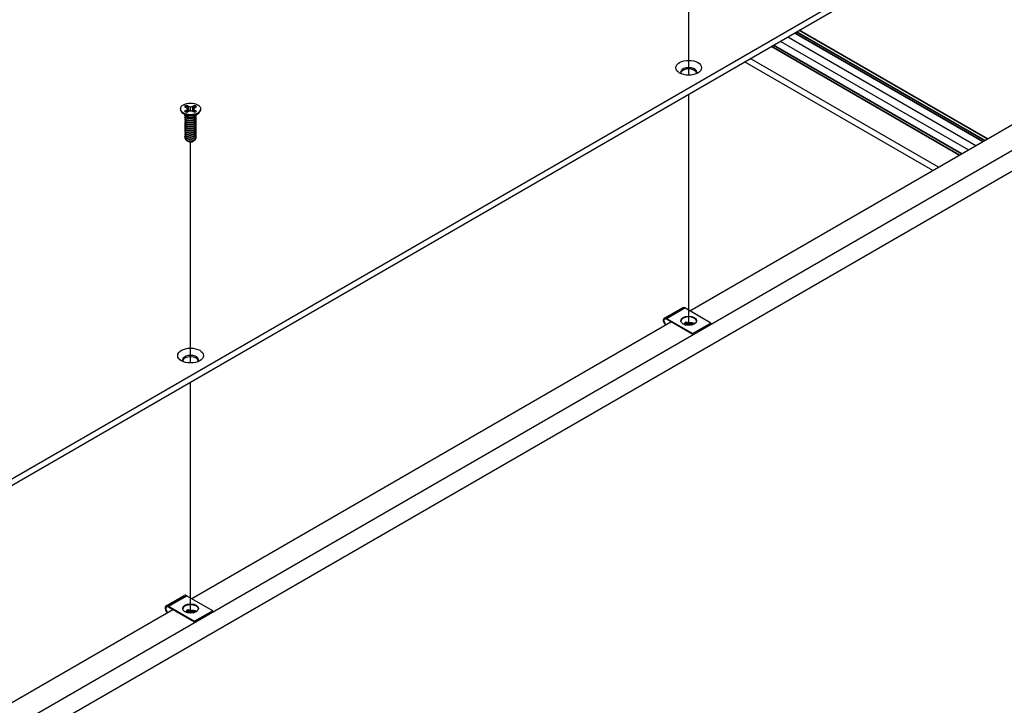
# Model space of a CAD drawing. Header units: millimetres. Extents: x 64 to 1798, y 64 to 1387.
# Tile 61 of 65: x 1456 to 1654, y 968 to 1106. Entities that reach past the tile are written whole.
import ezdxf

# ---------------------------------------------------------------- set-up
doc = ezdxf.new("R2010")
doc.units = ezdxf.units.MM
doc.header["$LTSCALE"] = 6.666667
for name, color, linetype, lineweight in [('Tweak Trail (ANSI)', 7, 'Continuous', 25), ('Visible (ANSI)', 7, 'Continuous', 25), ('Visible Narrow (ANSI)', 7, 'Continuous', 35)]:
    doc.layers.add(name, color=color, linetype=linetype, lineweight=lineweight)

msp = doc.modelspace()

# ---------------------------------------------------------------- linework, layer by layer
at = {"layer": 'Tweak Trail (ANSI)'}
for p, q in [((1590.6612, 1094.8025), (1590.6612, 1139.4191)), ((1590.6612, 1044.3254), (1590.6612, 1091.0107)), ((1490.0824, 1036.7333), (1490.0824, 1081.3498)), ((1490.0824, 986.2561), (1490.0824, 1032.9415))]:
    msp.add_line(p, q, dxfattribs=at)
at = {"layer": 'Visible (ANSI)'}
for p, q in [((1743.521, 1180.4423), (1444.9311, 1008.0514)), ((1445.9512, 1007.4624), (1743.521, 1179.2644)), ((1461.756, 963.3511), (1756.2917, 1133.4014)), ((1743.3658, 1130.0864), (1445.9397, 958.3674)), ((1590.8853, 1047.2446), (1687.6458, 1103.1093)), ((1609.1306, 1101.674), (1647.1452, 1079.7263)), ((1610.6485, 1102.5504), (1648.6631, 1080.6027)), ((1639.9726, 1075.5852), (1601.9581, 1097.533)), ((1641.1221, 1076.2489), (1603.1075, 1098.1966)), ((1488.0518, 1088.0086), (1488.0518, 1087.894)), ((1488.8859, 1088.4657), (1489.2818, 1088.2371)), ((1489.2818, 1087.78), (1488.8859, 1087.5514)), ((1489.2818, 1088.2371), (1489.4458, 1088.0086)), ((1489.4458, 1088.0086), (1489.2818, 1087.78)), ((1489.3209, 1087.3336), (1489.2818, 1087.78)), ((1489.6879, 1088.4716), (1489.292, 1088.7002)), ((1489.292, 1087.3169), (1489.6879, 1087.5455)), ((1489.5113, 1087.4435), (1489.4458, 1088.0086)), ((1489.6505, 1087.8222), (1489.6879, 1088.4716)), ((1490.0838, 1088.3769), (1489.6879, 1088.4716)), ((1489.6879, 1087.5455), (1490.0838, 1087.6402)), ((1490.4797, 1088.4716), (1490.0838, 1088.3769)), ((1490.0838, 1087.6402), (1490.0838, 1088.3769)), ((1490.0838, 1087.6402), (1490.4797, 1087.5455)), ((1490.8756, 1088.7002), (1490.4797, 1088.4716)), ((1490.5172, 1087.8222), (1490.4797, 1088.4716)), ((1490.4797, 1087.5455), (1490.8756, 1087.3169)), ((1490.6563, 1087.4435), (1490.7219, 1088.0086)), ((1490.7219, 1088.0086), (1490.8858, 1088.2371)), ((1490.8858, 1087.78), (1490.7219, 1088.0086)), ((1490.8467, 1087.3336), (1490.8858, 1087.78)), ((1490.8858, 1088.2371), (1491.2817, 1088.4657)), ((1491.2817, 1087.5514), (1490.8858, 1087.78)), ((1492.1158, 1088.0086), (1492.1158, 1087.894)), ((1489.1862, 1086.6504), (1488.481, 1087.1729)), ((1488.9459, 1086.6093), (1488.9459, 1086.6611)), ((1488.9459, 1086.1945), (1488.9459, 1086.2463)), ((1488.9459, 1085.7797), (1488.9459, 1085.8316)), ((1489.382, 1086.373), (1489.2792, 1086.4324)), ((1490.8434, 1086.4064), (1490.8884, 1086.4324)), ((1490.9814, 1086.6504), (1491.6866, 1087.1729)), ((1491.2217, 1086.8167), (1491.2217, 1086.8285)), ((1491.2217, 1086.4019), (1491.2217, 1086.4537)), ((1491.2217, 1085.9871), (1491.2217, 1086.039)), ((1491.2217, 1085.5723), (1491.2217, 1085.6242)), ((1488.9459, 1085.3649), (1488.9459, 1085.4168)), ((1488.9459, 1084.9502), (1488.9459, 1085.002)), ((1488.9459, 1084.5354), (1488.9459, 1084.5872)), ((1488.9459, 1084.1206), (1488.9459, 1084.1724)), ((1488.9459, 1083.7058), (1488.9459, 1083.7577)), ((1491.2217, 1085.1576), (1491.2217, 1085.2094)), ((1491.2217, 1084.7428), (1491.2217, 1084.7946)), ((1491.2217, 1084.328), (1491.2217, 1084.3798)), ((1491.2217, 1083.9132), (1491.2217, 1083.9651)), ((1488.9459, 1083.291), (1488.9459, 1083.3429)), ((1488.9459, 1082.8763), (1488.9459, 1082.9281)), ((1488.9459, 1082.4615), (1488.9459, 1082.5133)), ((1488.9459, 1082.0979), (1488.9459, 1082.0985)), ((1491.2217, 1083.4984), (1491.2217, 1083.5503)), ((1491.2217, 1083.0836), (1491.2217, 1083.1355)), ((1491.2217, 1082.6689), (1491.2217, 1082.7207)), ((1491.2217, 1082.2541), (1491.2217, 1082.3059)), ((1489.5486, 1081.4778), (1489.4814, 1081.5166)), ((1490.619, 1081.4778), (1490.744, 1081.55)), ((1585.7216, 1045.7601), (1589.3986, 1047.883)), ((1595.1477, 1044.7837), (1589.8586, 1047.8374)), ((1490.3064, 989.1754), (1587.0669, 1045.0401)), ((1586.1816, 1045.7145), (1591.4708, 1042.6608)), ((1591.4708, 1042.4975), (1586.1816, 1045.5512)), ((1589.8066, 1044.5176), (1590.0994, 1044.3849)), ((1595.1477, 1044.7837), (1591.4708, 1042.6608)), ((1595.1477, 1044.6204), (1591.4708, 1042.4975)), ((1595.1477, 1044.6204), (1595.1477, 1044.7837)), ((1591.4708, 1042.6608), (1591.4708, 1042.4975)), ((1485.1427, 987.6909), (1488.8197, 989.8137)), ((1494.5688, 986.7145), (1489.2797, 989.7682)), ((1440.2053, 960.2495), (1486.488, 986.9709)), ((1485.6027, 987.6453), (1490.8919, 984.5916)), ((1490.8919, 984.4283), (1485.6027, 987.482)), ((1489.2278, 986.4484), (1489.5205, 986.3157)), ((1494.5688, 986.7145), (1490.8919, 984.5916)), ((1494.5688, 986.5512), (1490.8919, 984.4283)), ((1494.5688, 986.5512), (1494.5688, 986.7145)), ((1490.8919, 984.5916), (1490.8919, 984.4283))]:
    msp.add_line(p, q, dxfattribs=at)
for centre, major_axis in [((1590.6627, 1096.3042), (2.601, 0)), ((1490.0838, 1088.0086), (-2.032, 0)), ((1590.6647, 1045.2491), (1.6, 0)), ((1490.0838, 1038.2349), (2.601, 0)), ((1490.0858, 987.1799), (1.6, 0))]:
    msp.add_ellipse(centre, major_axis=major_axis, ratio=0.57735027, dxfattribs=at)
for centre, major_axis, ratio, start_param, end_param in [((1590.6627, 1095.388), (1.6256, 0), 0.57735027, 5.96691699, 9.74104627), ((1590.6627, 1095.1262), (1.6256, 0), 0.57735027, 0.13995372, 3.00163893), ((1490.0838, 1087.894), (2.032, 0), 0.57735027, 3.14159265, 6.28318531), ((1490.0838, 1088.0086), (-1.4359, 0), 0.57735027, 5.29642922, 5.69914506), ((1490.0838, 1088.0086), (1.4359, 0), 0.57735027, 3.7256329, 4.12834874), ((1490.0838, 1087.8948), (1.3986, 0), 0.57735027, 2.15828086, 2.46214233), ((1490.0838, 1087.8948), (1.3986, 0), 0.57735027, 0.67945032, 0.98331179), ((1490.0838, 1088.0086), (-1.4359, 0), 0.57735027, 3.7256329, 4.12834874), ((1490.0838, 1088.0086), (1.4359, 0), 0.57735027, 5.29642922, 5.69914506), ((1490.0838, 1086.8969), (-1.1379, 0), 0.57735027, 0.11253944, 3.02905321), ((1490.0838, 1087.0543), (-1.1379, 0), 0.57735027, 0.66197837, 2.47961428), ((1490.0838, 1082.0979), (-1.1379, 0), 0.57735027, 0, 0.78539816), ((1490.0838, 1081.7869), (-0.7569, 0), 0.57735027, 0.78539816, 2.35619449), ((1589.8586, 1047.0862), (-0.46, 0.7967), 0.57735027, 5.49778714, 6.28318531), ((1586.1816, 1044.9633), (-0.46, 0.7967), 0.57735027, 5.49778714, 8.27522143), ((1590.6647, 1045.0858), (1.6, 0), 0.57735027, 0.08850384, 3.05308881), ((1586.1816, 1044.9633), (-0.36, 0.6235), 0.57735027, 5.49778714, 8.40373077), ((1589.6492, 1044.4267), (0.2218, 0.0196), 0.5123509, 0.73730355, 1.57334237), ((1590.7677, 1043.9198), (0.8194, 0.0724), 0.5123509, 1.27459984, 1.70844201), ((1490.0838, 1037.3188), (1.6256, 0), 0.57735027, 5.96691699, 9.74104627), ((1490.0838, 1037.0569), (1.6256, 0), 0.57735027, 0.13995372, 3.00163893), ((1489.2797, 989.017), (-0.46, 0.7967), 0.57735027, 5.49778714, 6.28318531), ((1485.6027, 986.8941), (-0.46, 0.7967), 0.57735027, 5.49778714, 8.27522143), ((1485.6027, 986.8941), (-0.36, 0.6235), 0.57735027, 5.49778714, 8.40373077), ((1490.0858, 987.0166), (1.6, 0), 0.57735027, 0.08850384, 3.05308881), ((1489.0703, 986.3575), (0.2218, 0.0196), 0.5123509, 0.73730355, 1.57334237), ((1490.1888, 985.8506), (0.8194, 0.0724), 0.5123509, 1.27459984, 1.70844201)]:
    msp.add_ellipse(centre, major_axis=major_axis, ratio=ratio, start_param=start_param, end_param=end_param, dxfattribs=at)
for points, weights in [([(1489.3086, 1088.5669), (1489.3004, 1088.6327), (1489.292, 1088.7002)], [1.01218915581, 1.01172679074, 1.01110160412]), ([(1489.3086, 1088.5669), (1489.5205, 1088.1042), (1489.6505, 1087.8222)], [1.53696783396, 1.9683578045, 2.37346205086]), ([(1489.6505, 1087.8222), (1489.768, 1087.6821), (1489.8595, 1087.5865)], [2.07391766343, 2.27571812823, 2.43161931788]), ([(1490.3082, 1087.5865), (1490.3996, 1087.6821), (1490.5172, 1087.8222)], [2.43161931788, 2.27571812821, 2.07391766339]), ([(1490.5172, 1087.8222), (1490.6472, 1088.1042), (1490.859, 1088.5669)], [2.37346205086, 1.9683578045, 1.53696783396]), ([(1490.859, 1088.5669), (1490.8672, 1088.6327), (1490.8756, 1088.7002)], [1.01218915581, 1.01172679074, 1.01110160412]), ([(1490.8884, 1086.3515), (1491.1951, 1086.5514), (1491.2199, 1086.8271)], [1, 0.907347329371, 0.942846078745]), ([(1490.8884, 1086.2997), (1491.2217, 1086.5169), (1491.2217, 1086.8167)], [1, 0.900099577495, 0.949184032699]), ([(1490.8884, 1085.9367), (1491.3485, 1086.2366), (1491.1854, 1086.6346)], [1, 0.867144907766, 0.997779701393]), ([(1490.8884, 1085.8849), (1491.2217, 1086.1021), (1491.2217, 1086.4019)], [1, 0.900099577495, 0.949184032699]), ([(1490.8884, 1085.5219), (1491.3485, 1085.8218), (1491.1854, 1086.2199)], [1, 0.867144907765, 0.997779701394]), ([(1490.8884, 1085.4701), (1491.2217, 1085.6873), (1491.2217, 1085.9871)], [1, 0.900099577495, 0.949184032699]), ([(1490.8884, 1085.1072), (1491.3485, 1085.407), (1491.1854, 1085.8051)], [1, 0.867144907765, 0.997779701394]), ([(1490.8884, 1085.0553), (1491.2217, 1085.2725), (1491.2217, 1085.5723)], [1, 0.900099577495, 0.949184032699]), ([(1490.8884, 1084.6924), (1491.3485, 1084.9922), (1491.1854, 1085.3903)], [1, 0.867144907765, 0.997779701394]), ([(1490.8884, 1084.6405), (1491.2217, 1084.8578), (1491.2217, 1085.1576)], [1, 0.900099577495, 0.949184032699]), ([(1490.8884, 1084.2776), (1491.3485, 1084.5775), (1491.1854, 1084.9755)], [1, 0.867144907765, 0.997779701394]), ([(1490.8884, 1084.2258), (1491.2217, 1084.443), (1491.2217, 1084.7428)], [1, 0.900099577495, 0.949184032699]), ([(1490.8884, 1083.8628), (1491.3485, 1084.1627), (1491.1854, 1084.5607)], [1, 0.867144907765, 0.997779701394]), ([(1490.8884, 1083.811), (1491.2217, 1084.0282), (1491.2217, 1084.328)], [1, 0.900099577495, 0.949184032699]), ([(1490.8884, 1083.448), (1491.3485, 1083.7479), (1491.1854, 1084.146)], [1, 0.867144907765, 0.997779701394]), ([(1490.8884, 1083.3962), (1491.2217, 1083.6134), (1491.2217, 1083.9132)], [1, 0.900099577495, 0.949184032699]), ([(1490.8884, 1083.0333), (1491.3485, 1083.3331), (1491.1854, 1083.7312)], [1, 0.867144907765, 0.997779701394]), ([(1490.8884, 1082.9814), (1491.2217, 1083.1986), (1491.2217, 1083.4984)], [1, 0.900099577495, 0.949184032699]), ([(1490.8884, 1082.6185), (1491.3485, 1082.9183), (1491.1854, 1083.3164)], [1, 0.867144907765, 0.997779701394]), ([(1490.8884, 1082.5666), (1491.2217, 1082.7839), (1491.2217, 1083.0836)], [1, 0.900099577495, 0.949184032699]), ([(1490.8884, 1082.2037), (1491.3485, 1082.5036), (1491.1854, 1082.9016)], [1, 0.867144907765, 0.997779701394]), ([(1490.8884, 1082.1519), (1491.2217, 1082.3691), (1491.2217, 1082.6689)], [1, 0.900099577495, 0.949184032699]), ([(1490.8884, 1081.7889), (1491.3485, 1082.0888), (1491.1854, 1082.4868)], [1, 0.867144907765, 0.997779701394]), ([(1490.8884, 1081.7371), (1491.2217, 1081.9543), (1491.2217, 1082.2541)], [1, 0.900099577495, 0.949184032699])]:
    msp.add_rational_spline(points, weights, degree=2, dxfattribs=at)
for points, weights, knots in [([(1488.9665, 1086.7726), (1488.9169, 1086.64), (1488.9847, 1086.5078), (1489.1547, 1086.1759), (1489.7893, 1086.1123), (1490.4239, 1086.0487), (1490.8884, 1086.3515)], [0.934199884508, 0.941930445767, 1, 0.866025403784, 1, 0.866025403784, 1], [0.7871516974, 0.7871516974, 0.7871516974, 0.7916666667, 0.7916666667, 0.8020833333, 0.8020833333, 0.8125, 0.8125, 0.8125]), ([(1488.9459, 1086.6093), (1488.9459, 1086.5316), (1488.9847, 1086.4559), (1489.1547, 1086.1241), (1489.7893, 1086.0605), (1490.4239, 1085.9969), (1490.8884, 1086.2997)], [0.949184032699, 0.965925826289, 1, 0.866025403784, 1, 0.866025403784, 1], [0.7265173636, 0.7265173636, 0.7265173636, 0.7291666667, 0.7291666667, 0.7395833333, 0.7395833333, 0.75, 0.75, 0.75]), ([(1489.001, 1086.427), (1488.8977, 1086.2627), (1488.9847, 1086.093), (1489.1547, 1085.7612), (1489.7893, 1085.6976), (1490.4239, 1085.634), (1490.8884, 1085.9367)], [0.933615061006, 0.926660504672, 1, 0.866025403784, 1, 0.866025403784, 1], [0.7234644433, 0.7234644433, 0.7234644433, 0.7291666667, 0.7291666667, 0.7395833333, 0.7395833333, 0.75, 0.75, 0.75]), ([(1488.9459, 1086.1945), (1488.9459, 1086.1168), (1488.9847, 1086.0411), (1489.1547, 1085.7093), (1489.7893, 1085.6457), (1490.4239, 1085.5821), (1490.8884, 1085.8849)], [0.949184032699, 0.965925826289, 1, 0.866025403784, 1, 0.866025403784, 1], [0.6640173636, 0.6640173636, 0.6640173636, 0.6666666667, 0.6666666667, 0.6770833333, 0.6770833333, 0.6875, 0.6875, 0.6875]), ([(1489.001, 1086.0122), (1488.8977, 1085.848), (1488.9847, 1085.6782), (1489.1547, 1085.3464), (1489.7893, 1085.2828), (1490.4239, 1085.2192), (1490.8884, 1085.5219)], [0.933615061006, 0.926660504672, 1, 0.866025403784, 1, 0.866025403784, 1], [0.6609644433, 0.6609644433, 0.6609644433, 0.6666666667, 0.6666666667, 0.6770833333, 0.6770833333, 0.6875, 0.6875, 0.6875]), ([(1488.9459, 1085.7797), (1488.9459, 1085.702), (1488.9847, 1085.6264), (1489.1547, 1085.2945), (1489.7893, 1085.2309), (1490.4239, 1085.1673), (1490.8884, 1085.4701)], [0.949184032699, 0.965925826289, 1, 0.866025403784, 1, 0.866025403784, 1], [0.6015173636, 0.6015173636, 0.6015173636, 0.6041666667, 0.6041666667, 0.6145833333, 0.6145833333, 0.625, 0.625, 0.625]), ([(1489.001, 1085.5974), (1488.8977, 1085.4332), (1488.9847, 1085.2634), (1489.1547, 1084.9316), (1489.7893, 1084.868), (1490.4239, 1084.8044), (1490.8884, 1085.1072)], [0.933615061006, 0.926660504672, 1, 0.866025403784, 1, 0.866025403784, 1], [0.5984644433, 0.5984644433, 0.5984644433, 0.6041666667, 0.6041666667, 0.6145833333, 0.6145833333, 0.625, 0.625, 0.625]), ([(1489.6905, 1086.073), (1489.7794, 1086.0523), (1489.8782, 1086.0448), (1490.074, 1086.0298), (1490.2709, 1086.0749)], [0.94987621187, 0.966622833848, 1, 0.936018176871, 0.933147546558], [0.73698822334, 0.73698822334, 0.73698822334, 0.73958333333, 0.73958333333, 0.74455798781, 0.74455798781, 0.74455798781]), ([(1489.6905, 1085.6582), (1489.7794, 1085.6376), (1489.8782, 1085.63), (1490.074, 1085.615), (1490.2709, 1085.6602)], [0.94987621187, 0.966622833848, 1, 0.936018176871, 0.933147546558], [0.67448822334, 0.67448822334, 0.67448822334, 0.67708333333, 0.67708333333, 0.68205798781, 0.68205798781, 0.68205798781]), ([(1488.9459, 1085.3649), (1488.9459, 1085.2872), (1488.9847, 1085.2116), (1489.1547, 1084.8798), (1489.7893, 1084.8162), (1490.4239, 1084.7525), (1490.8884, 1085.0553)], [0.949184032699, 0.965925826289, 1, 0.866025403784, 1, 0.866025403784, 1], [0.5390173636, 0.5390173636, 0.5390173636, 0.5416666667, 0.5416666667, 0.5520833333, 0.5520833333, 0.5625, 0.5625, 0.5625]), ([(1489.001, 1085.1827), (1488.8977, 1085.0184), (1488.9847, 1084.8486), (1489.1547, 1084.5168), (1489.7893, 1084.4532), (1490.4239, 1084.3896), (1490.8884, 1084.6924)], [0.933615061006, 0.926660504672, 1, 0.866025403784, 1, 0.866025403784, 1], [0.5359644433, 0.5359644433, 0.5359644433, 0.5416666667, 0.5416666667, 0.5520833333, 0.5520833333, 0.5625, 0.5625, 0.5625]), ([(1488.9459, 1084.9502), (1488.9459, 1084.8725), (1488.9847, 1084.7968), (1489.1547, 1084.465), (1489.7893, 1084.4014), (1490.4239, 1084.3378), (1490.8884, 1084.6405)], [0.949184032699, 0.965925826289, 1, 0.866025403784, 1, 0.866025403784, 1], [0.4765173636, 0.4765173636, 0.4765173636, 0.4791666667, 0.4791666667, 0.4895833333, 0.4895833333, 0.5, 0.5, 0.5]), ([(1489.001, 1084.7679), (1488.8977, 1084.6036), (1488.9847, 1084.4339), (1489.1547, 1084.102), (1489.7893, 1084.0384), (1490.4239, 1083.9748), (1490.8884, 1084.2776)], [0.933615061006, 0.926660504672, 1, 0.866025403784, 1, 0.866025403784, 1], [0.4734644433, 0.4734644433, 0.4734644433, 0.4791666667, 0.4791666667, 0.4895833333, 0.4895833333, 0.5, 0.5, 0.5]), ([(1488.9459, 1084.5354), (1488.9459, 1084.4577), (1488.9847, 1084.382), (1489.1547, 1084.0502), (1489.7893, 1083.9866), (1490.4239, 1083.923), (1490.8884, 1084.2258)], [0.949184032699, 0.965925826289, 1, 0.866025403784, 1, 0.866025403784, 1], [0.4140173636, 0.4140173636, 0.4140173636, 0.4166666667, 0.4166666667, 0.4270833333, 0.4270833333, 0.4375, 0.4375, 0.4375]), ([(1489.001, 1084.3531), (1488.8977, 1084.1888), (1488.9847, 1084.0191), (1489.1547, 1083.6873), (1489.7893, 1083.6237), (1490.4239, 1083.5601), (1490.8884, 1083.8628)], [0.933615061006, 0.926660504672, 1, 0.866025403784, 1, 0.866025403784, 1], [0.4109644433, 0.4109644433, 0.4109644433, 0.4166666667, 0.4166666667, 0.4270833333, 0.4270833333, 0.4375, 0.4375, 0.4375]), ([(1488.9459, 1084.1206), (1488.9459, 1084.0429), (1488.9847, 1083.9672), (1489.1547, 1083.6354), (1489.7893, 1083.5718), (1490.4239, 1083.5082), (1490.8884, 1083.811)], [0.949184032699, 0.965925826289, 1, 0.866025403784, 1, 0.866025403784, 1], [0.3515173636, 0.3515173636, 0.3515173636, 0.3541666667, 0.3541666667, 0.3645833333, 0.3645833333, 0.375, 0.375, 0.375]), ([(1489.001, 1083.9383), (1488.8977, 1083.7741), (1488.9847, 1083.6043), (1489.1547, 1083.2725), (1489.7893, 1083.2089), (1490.4239, 1083.1453), (1490.8884, 1083.448)], [0.933615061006, 0.926660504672, 1, 0.866025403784, 1, 0.866025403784, 1], [0.3484644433, 0.3484644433, 0.3484644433, 0.3541666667, 0.3541666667, 0.3645833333, 0.3645833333, 0.375, 0.375, 0.375]), ([(1488.9459, 1083.7058), (1488.9459, 1083.6281), (1488.9847, 1083.5525), (1489.1547, 1083.2206), (1489.7893, 1083.157), (1490.4239, 1083.0934), (1490.8884, 1083.3962)], [0.949184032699, 0.965925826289, 1, 0.866025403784, 1, 0.866025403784, 1], [0.2890173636, 0.2890173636, 0.2890173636, 0.2916666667, 0.2916666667, 0.3020833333, 0.3020833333, 0.3125, 0.3125, 0.3125]), ([(1489.6905, 1085.2435), (1489.7794, 1085.2228), (1489.8782, 1085.2152), (1490.074, 1085.2002), (1490.2709, 1085.2454)], [0.949876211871, 0.966622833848, 1, 0.936018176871, 0.933147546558], [0.61198822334, 0.61198822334, 0.61198822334, 0.61458333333, 0.61458333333, 0.61955798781, 0.61955798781, 0.61955798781]), ([(1489.6905, 1084.8287), (1489.7794, 1084.808), (1489.8782, 1084.8004), (1490.074, 1084.7854), (1490.2709, 1084.8306)], [0.94987621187, 0.966622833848, 1, 0.936018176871, 0.933147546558], [0.54948822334, 0.54948822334, 0.54948822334, 0.55208333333, 0.55208333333, 0.55705798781, 0.55705798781, 0.55705798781]), ([(1489.6905, 1084.4139), (1489.7794, 1084.3932), (1489.8782, 1084.3856), (1490.074, 1084.3706), (1490.2709, 1084.4158)], [0.94987621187, 0.966622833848, 1, 0.936018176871, 0.933147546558], [0.48698822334, 0.48698822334, 0.48698822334, 0.48958333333, 0.48958333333, 0.49455798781, 0.49455798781, 0.49455798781]), ([(1489.6905, 1083.9991), (1489.7794, 1083.9784), (1489.8782, 1083.9709), (1490.074, 1083.9559), (1490.2709, 1084.001)], [0.949876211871, 0.966622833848, 1, 0.936018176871, 0.933147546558], [0.42448822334, 0.42448822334, 0.42448822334, 0.42708333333, 0.42708333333, 0.43205798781, 0.43205798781, 0.43205798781]), ([(1489.6905, 1083.5843), (1489.7794, 1083.5637), (1489.8782, 1083.5561), (1490.074, 1083.5411), (1490.2709, 1083.5863)], [0.94987621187, 0.966622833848, 1, 0.936018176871, 0.933147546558], [0.36198822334, 0.36198822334, 0.36198822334, 0.36458333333, 0.36458333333, 0.36955798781, 0.36955798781, 0.36955798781]), ([(1489.001, 1083.5235), (1488.8977, 1083.3593), (1488.9847, 1083.1895), (1489.1547, 1082.8577), (1489.7893, 1082.7941), (1490.4239, 1082.7305), (1490.8884, 1083.0333)], [0.933615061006, 0.926660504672, 1, 0.866025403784, 1, 0.866025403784, 1], [0.2859644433, 0.2859644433, 0.2859644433, 0.2916666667, 0.2916666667, 0.3020833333, 0.3020833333, 0.3125, 0.3125, 0.3125]), ([(1488.9459, 1083.291), (1488.9459, 1083.2133), (1488.9847, 1083.1377), (1489.1547, 1082.8059), (1489.7893, 1082.7423), (1490.4239, 1082.6786), (1490.8884, 1082.9814)], [0.949184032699, 0.965925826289, 1, 0.866025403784, 1, 0.866025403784, 1], [0.2265173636, 0.2265173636, 0.2265173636, 0.2291666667, 0.2291666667, 0.2395833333, 0.2395833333, 0.25, 0.25, 0.25]), ([(1489.001, 1083.1088), (1488.8977, 1082.9445), (1488.9847, 1082.7747), (1489.1547, 1082.4429), (1489.7893, 1082.3793), (1490.4239, 1082.3157), (1490.8884, 1082.6185)], [0.933615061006, 0.926660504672, 1, 0.866025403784, 1, 0.866025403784, 1], [0.2234644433, 0.2234644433, 0.2234644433, 0.2291666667, 0.2291666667, 0.2395833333, 0.2395833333, 0.25, 0.25, 0.25]), ([(1488.9459, 1082.8763), (1488.9459, 1082.7986), (1488.9847, 1082.7229), (1489.1547, 1082.3911), (1489.7893, 1082.3275), (1490.4239, 1082.2639), (1490.8884, 1082.5666)], [0.949184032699, 0.965925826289, 1, 0.866025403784, 1, 0.866025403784, 1], [0.1640173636, 0.1640173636, 0.1640173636, 0.1666666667, 0.1666666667, 0.1770833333, 0.1770833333, 0.1875, 0.1875, 0.1875]), ([(1489.001, 1082.694), (1488.8977, 1082.5297), (1488.9847, 1082.36), (1489.1547, 1082.0281), (1489.7893, 1081.9645), (1490.4239, 1081.9009), (1490.8884, 1082.2037)], [0.933615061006, 0.926660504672, 1, 0.866025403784, 1, 0.866025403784, 1], [0.1609644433, 0.1609644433, 0.1609644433, 0.1666666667, 0.1666666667, 0.1770833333, 0.1770833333, 0.1875, 0.1875, 0.1875]), ([(1488.9459, 1082.4615), (1488.9459, 1082.3838), (1488.9847, 1082.3081), (1489.1547, 1081.9763), (1489.7893, 1081.9127), (1490.4239, 1081.8491), (1490.8884, 1082.1519)], [0.949184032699, 0.965925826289, 1, 0.866025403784, 1, 0.866025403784, 1], [0.1015173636, 0.1015173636, 0.1015173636, 0.1041666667, 0.1041666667, 0.1145833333, 0.1145833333, 0.125, 0.125, 0.125]), ([(1488.9459, 1082.1039), (1488.9445, 1082.0235), (1488.9847, 1081.9452), (1489.1547, 1081.6134), (1489.7893, 1081.5498), (1490.4239, 1081.4862), (1490.8884, 1081.7889)], [0.948065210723, 0.96476686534, 1, 0.866025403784, 1, 0.866025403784, 1], [0.1014272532, 0.1014272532, 0.1014272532, 0.1041666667, 0.1041666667, 0.1145833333, 0.1145833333, 0.125, 0.125, 0.125]), ([(1489.2792, 1081.6334), (1489.4948, 1081.5274), (1489.7893, 1081.4979), (1490.4239, 1081.4343), (1490.8884, 1081.7371)], [0.933012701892, 0.933012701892, 1, 0.866025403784, 1], [0.046875, 0.046875, 0.046875, 0.0520833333, 0.0520833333, 0.0625, 0.0625, 0.0625]), ([(1489.6905, 1083.1696), (1489.7794, 1083.1489), (1489.8782, 1083.1413), (1490.074, 1083.1263), (1490.2709, 1083.1715)], [0.94987621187, 0.966622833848, 1, 0.936018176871, 0.933147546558], [0.29948822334, 0.29948822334, 0.29948822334, 0.30208333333, 0.30208333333, 0.30705798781, 0.30705798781, 0.30705798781]), ([(1489.6905, 1082.7548), (1489.7794, 1082.7341), (1489.8782, 1082.7265), (1490.074, 1082.7115), (1490.2709, 1082.7567)], [0.949876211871, 0.966622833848, 1, 0.936018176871, 0.933147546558], [0.23698822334, 0.23698822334, 0.23698822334, 0.23958333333, 0.23958333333, 0.24455798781, 0.24455798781, 0.24455798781]), ([(1489.6905, 1082.34), (1489.7794, 1082.3193), (1489.8782, 1082.3117), (1490.074, 1082.2967), (1490.2709, 1082.3419)], [0.949876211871, 0.966622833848, 1, 0.936018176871, 0.933147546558], [0.17448822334, 0.17448822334, 0.17448822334, 0.17708333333, 0.17708333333, 0.18205798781, 0.18205798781, 0.18205798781]), ([(1489.6905, 1081.9252), (1489.7794, 1081.9045), (1489.8782, 1081.897), (1490.074, 1081.882), (1490.2709, 1081.9271)], [0.949876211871, 0.966622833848, 1, 0.936018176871, 0.933147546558], [0.11198822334, 0.11198822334, 0.11198822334, 0.11458333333, 0.11458333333, 0.11955798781, 0.11955798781, 0.11955798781]), ([(1489.6905, 1081.5104), (1489.7794, 1081.4898), (1489.8782, 1081.4822), (1490.074, 1081.4672), (1490.2709, 1081.5124)], [0.94987621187, 0.966622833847, 1, 0.936018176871, 0.933147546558], [0.04948822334, 0.04948822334, 0.04948822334, 0.05208333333, 0.05208333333, 0.05705798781, 0.05705798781, 0.05705798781])]:
    msp.add_rational_spline(points, weights, degree=2, knots=knots, dxfattribs=at)
for points, knots in [([(1490.8434, 1086.4064), (1490.8126, 1086.3886), (1490.7794, 1086.3714), (1490.6393, 1086.3072), (1490.5222, 1086.2705), (1490.2651, 1086.221), (1490.1267, 1086.2106), (1489.8916, 1086.2202), (1489.7694, 1086.2338), (1489.5448, 1086.2944), (1489.4566, 1086.3299), (1489.382, 1086.373)], [-0.264031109, -0.264031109, -0.264031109, -0.264031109, -0.240251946, -0.240251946, -0.170743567, -0.170743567, -0.096248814, -0.096248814, -0.041982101, -0.041982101, -0.000001, -0.000001, -0.000001, -0.000001]), ([(1490.744, 1081.55), (1490.6903, 1081.519), (1490.6257, 1081.488), (1490.4746, 1081.4365), (1490.4033, 1081.4183), (1490.2184, 1081.3858), (1490.1035, 1081.3784), (1489.8986, 1081.3881), (1489.7844, 1081.4022), (1489.5786, 1081.4647), (1489.4998, 1081.5012), (1489.4158, 1081.5593), (1489.3969, 1081.5743), (1489.3798, 1081.5899)], [-0.235586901, -0.235586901, -0.235586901, -0.235586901, -0.203660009, -0.203660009, -0.177946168, -0.177946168, -0.13906218, -0.13906218, -0.107080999, -0.107080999, -0.08213524, -0.08213524, -0.073977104, -0.073977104, -0.073977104, -0.073977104]), ([(1491.0305, 1081.8495), (1491.0215, 1081.8275), (1491.0105, 1081.8057), (1490.9714, 1081.7412), (1490.9374, 1081.7), (1490.8431, 1081.6116), (1490.7874, 1081.5751), (1490.744, 1081.55)], [-0.047408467, -0.047408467, -0.047408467, -0.047408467, -0.0389749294, -0.0389749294, -0.0219856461, -0.0219856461, -0.000001, -0.000001, -0.000001, -0.000001])]:
    msp.add_open_spline(points, degree=3, knots=knots, dxfattribs=at)
msp.add_open_spline([(1488.9459, 1082.1039), (1488.9518, 1082.161), (1488.9725, 1082.2167), (1489.0071, 1082.2697)], degree=3, dxfattribs=at)
at = {"layer": 'Visible Narrow (ANSI)'}
for p, q in [((1650.4584, 1081.6392), (1612.4438, 1103.5869)), ((1650.9664, 1081.9325), (1612.9518, 1103.8802)), ((1650.0608, 1081.4097), (1612.0463, 1103.3574)), ((1645.364, 1078.6979), (1607.3494, 1100.6457)), ((1645.8041, 1078.952), (1607.7895, 1100.8998)), ((1589.8586, 1047.8374), (1586.1816, 1045.7145)), ((1589.8066, 1044.5176), (1589.8263, 1044.4623)), ((1589.8897, 1044.6305), (1590.2458, 1044.4692)), ((1589.9239, 1044.6832), (1590.2799, 1044.5219)), ((1590.3412, 1044.6466), (1589.9851, 1044.808)), ((1590.4614, 1044.8226), (1590.1053, 1044.9839)), ((1489.2797, 989.7682), (1485.6027, 987.6453)), ((1489.2278, 986.4484), (1489.2474, 986.3931)), ((1489.3109, 986.5613), (1489.6669, 986.3999)), ((1489.345, 986.614), (1489.701, 986.4526)), ((1489.7623, 986.5773), (1489.4063, 986.7387)), ((1489.8825, 986.7533), (1489.5265, 986.9147))]:
    msp.add_line(p, q, dxfattribs=at)
for centre, major_axis, ratio, start_param, end_param in [((1589.6437, 1044.4885), (0.3465, 0.0306), 0.5123509, 0.73730355, 1.40367134), ((1589.641, 1044.5199), (0.3985, 0.0352), 0.5123509, 0.73730355, 1.25188383), ((1589.7349, 1044.7194), (-0.1156, -0.255), 0.63573832, 0.98761935, 1.50982576), ((1589.6335, 1044.6049), (-0.4954, -0.0438), 0.5123509, 3.8788962, 4.19516416), ((1589.9932, 1044.5711), (-0.0772, -0.1704), 0.63573832, 4.30863136, 4.65141841), ((1589.8498, 1044.8031), (-0.0826, -0.1822), 0.63573832, 1.1670387, 1.87710243), ((1590.1204, 1044.8128), (0.0826, 0.1822), 0.63573832, 0.72581996, 1.87710243), ((1589.6245, 1044.7063), (-0.6774, -0.0598), 0.5123509, 3.8788962, 3.97769597), ((1590.091, 1044.558), (-0.1156, -0.255), 0.63573832, 1.06116215, 1.50982576), ((1590.3492, 1044.4098), (-0.0772, -0.1704), 0.63573832, 4.30863136, 4.65141841), ((1590.4806, 1044.6047), (0.3308, 0.0292), 0.5123509, 3.8788962, 4.88961722), ((1590.2059, 1044.6417), (-0.0826, -0.1822), 0.63573832, 1.1670387, 1.87710243), ((1590.4778, 1044.6361), (0.2788, 0.0246), 0.5123509, 3.8788962, 4.88961722), ((1590.4765, 1044.6515), (0.0826, 0.1822), 0.63573832, 0.72581996, 1.87710243), ((1590.4703, 1044.7212), (-0.1819, -0.0161), 0.5123509, 0.73730355, 1.74802457), ((1590.743, 1044.1994), (-1.275, -0.1126), 0.5123509, 3.64951657, 4.88961722), ((1590.4765, 1044.6515), (0.0357, -0.1968), 0.15140389, 1.44541766, 2.59670014), ((1590.7519, 1044.098), (-1.0931, -0.0965), 0.5123509, 3.76606671, 4.88961722), ((1590.5445, 1044.613), (0.0357, -0.1968), 0.15140389, 4.58701032, 5.29707404), ((1590.7594, 1044.013), (0.9962, 0.088), 0.5123509, 0.78996784, 1.74802457), ((1590.5346, 1044.394), (-0.0334, 0.1841), 0.15140389, 4.95428699, 5.29707404), ((1590.7622, 1043.9816), (0.9442, 0.0834), 0.5123509, 0.88381598, 1.74802457), ((1590.5822, 1044.5164), (-0.05, 0.2755), 0.15140389, 1.81269434, 2.30335375), ((1489.0649, 986.4193), (0.3465, 0.0306), 0.5123509, 0.73730355, 1.40367134), ((1489.0621, 986.4507), (0.3985, 0.0352), 0.5123509, 0.73730355, 1.25188383), ((1489.1561, 986.6502), (-0.1156, -0.255), 0.63573832, 0.98761935, 1.50982576), ((1489.0546, 986.5357), (-0.4954, -0.0438), 0.5123509, 3.8788962, 4.19516416), ((1489.4143, 986.5019), (-0.0772, -0.1704), 0.63573832, 4.30863136, 4.65141841), ((1489.271, 986.7338), (-0.0826, -0.1822), 0.63573832, 1.1670387, 1.87710243), ((1489.5416, 986.7436), (0.0826, 0.1822), 0.63573832, 0.72581996, 1.87710243), ((1489.0456, 986.6371), (-0.6774, -0.0598), 0.5123509, 3.8788962, 3.97769597), ((1489.5121, 986.4888), (-0.1156, -0.255), 0.63573832, 1.06116215, 1.50982576), ((1489.7703, 986.3405), (-0.0772, -0.1704), 0.63573832, 4.30863136, 4.65141841), ((1489.9017, 986.5355), (0.3308, 0.0292), 0.5123509, 3.8788962, 4.88961722), ((1489.627, 986.5725), (-0.0826, -0.1822), 0.63573832, 1.1670387, 1.87710243), ((1489.899, 986.5669), (0.2788, 0.0246), 0.5123509, 3.8788962, 4.88961722), ((1489.8976, 986.5822), (0.0826, 0.1822), 0.63573832, 0.72581996, 1.87710243), ((1489.8915, 986.6519), (-0.1819, -0.0161), 0.5123509, 0.73730355, 1.74802457), ((1490.1641, 986.1301), (-1.275, -0.1126), 0.5123509, 3.64951657, 4.88961722), ((1489.8976, 986.5822), (0.0357, -0.1968), 0.15140389, 1.44541766, 2.59670014), ((1490.173, 986.0287), (-1.0931, -0.0965), 0.5123509, 3.76606671, 4.88961722), ((1489.9657, 986.5437), (0.0357, -0.1968), 0.15140389, 4.58701032, 5.29707404), ((1490.1806, 985.9437), (0.9962, 0.088), 0.5123509, 0.78996784, 1.74802457), ((1489.9557, 986.3248), (-0.0334, 0.1841), 0.15140389, 4.95428699, 5.29707404), ((1490.1833, 985.9123), (0.9442, 0.0834), 0.5123509, 0.88381598, 1.74802457), ((1490.0033, 986.4472), (-0.05, 0.2755), 0.15140389, 1.81269434, 2.30335375)]:
    msp.add_ellipse(centre, major_axis=major_axis, ratio=ratio, start_param=start_param, end_param=end_param, dxfattribs=at)

doc.saveas('drawing.dxf')
